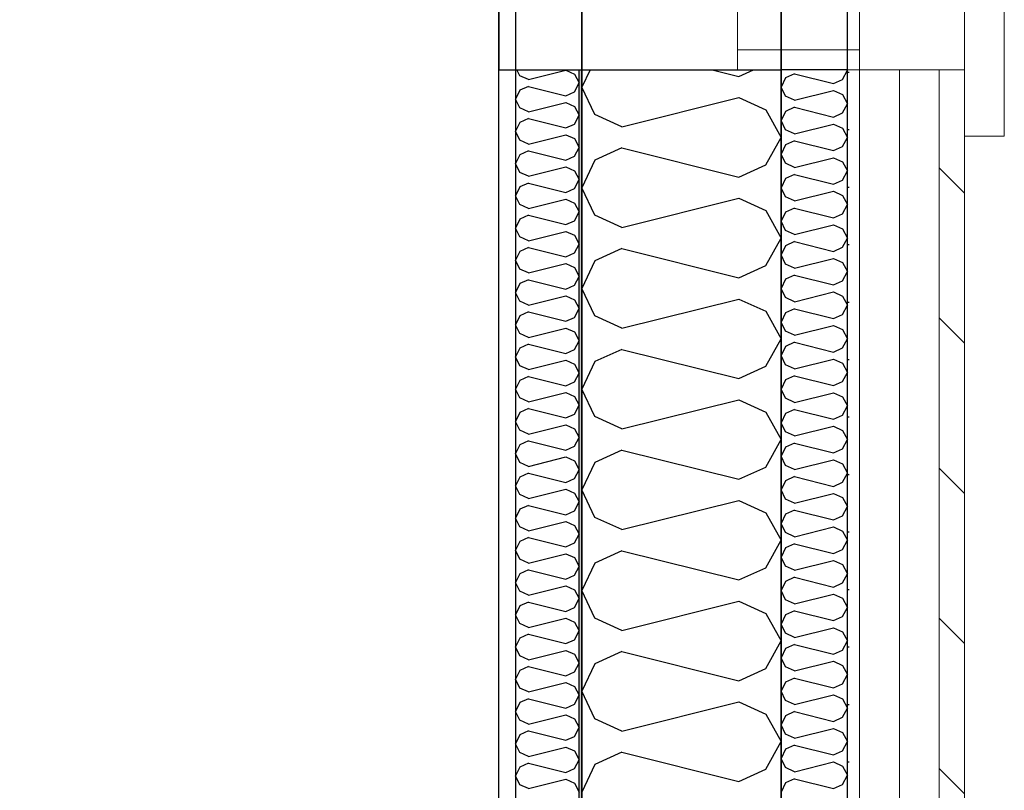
# Model space of a CAD drawing. Header units: millimetres. Extents: x -117798 to 93698, y -182207 to 252400.
# Tile 83 of 222: x -64812 to -64070, y -33082 to -32501. Entities that reach past the tile are written whole.
import ezdxf
from ezdxf.enums import TextEntityAlignment as Align

# ---------------------------------------------------------------- set-up
doc = ezdxf.new("R2010")
doc.units = ezdxf.units.MM
doc.header["$LTSCALE"] = 0.5
doc.header["$MEASUREMENT"] = 0
doc.linetypes.add('PLINE', pattern=[0])
for name, color, linetype in [('232- Ikke-bærende yttervegger', 7, 'Continuous'), ('232- Ikke-bærende yttervegger (Skravur)', 7, 'Continuous'), ('232- Ikke-bærende yttervegger (Skravur)(Nye konstruksjoner)', 7, 'Continuous'), ('232- Ikke-bærende yttervegger(Nye konstruksjoner)', 7, 'Continuous'), ('235- Utvendig kledning og overflate (Skravur)(Nye konstruksjoner)', 7, 'Continuous'), ('244- Vinduer_ dører_ foldevegger(Nye konstruksjoner)', 7, 'Continuous'), ('25-- Dekker(Nye konstruksjoner)', 7, 'Continuous'), ('256- Faste himlinger og overflatebehandling(Nye konstruksjoner)', 7, 'Continuous'), ('261- Primærkonstruksjon (tak)', 7, 'Continuous'), ('262- Taktekking(Nye konstruksjoner)', 7, 'Continuous'), ('862- M___Nettoareal(Nye konstruksjoner)', 7, 'Continuous'), ('862- M___Nettoareal(Polylinje)(Nye konstruksjoner)', 7, 'Continuous'), ('862- M___Nettoareal(Tekst)(Nye konstruksjoner)', 7, 'Continuous')]:
    doc.layers.add(name, color=color, linetype=linetype)
for name, color, linetype, lineweight in [('234- Vinduer_ dører_ porter(Nye konstruksjoner)', 7, 'Continuous', 0), ('235- Utvendig kledning og overflate(Nye konstruksjoner)', 7, 'Continuous', 0), ('236- Innvendig kledning og overflate(Nye konstruksjoner)', 7, 'Continuous', 0)]:
    doc.layers.add(name, color=color, linetype=linetype, lineweight=lineweight)
doc.styles.add('GENERATED_STYLE_1', font='arial.ttf')

# ---------------------------------------------------------------- blocks, each defined once
blk = doc.blocks.new('Åpent ned_A-218_37', base_point=(-65895.92, -34228.21))
at = {"layer": '862- M___Nettoareal(Polylinje)(Nye konstruksjoner)', "linetype": 'PLINE', "flags": 128}
blk.add_lwpolyline([(-67075.66, -28334.43), (-67075.66, -38899.43), (-64450.66, -38899.43), (-64450.66, -28334.43)], close=True, dxfattribs=at)
at = {"layer": '862- M___Nettoareal(Tekst)(Nye konstruksjoner)', "style": 'GENERATED_STYLE_1'}
for tag, height, p in [('DUMMY_862', 150, (-66013.78, -33759.23)), ('ROOM_NAME', 150, (-66013.78, -34702.69)), ('DUMMY_861', 100, (-66170.92, -34331.24)), ('ROOM_NUMBER', 100, (-66170.92, -34720.05)), ('DUMMY_863', 100, (-65778.07, -34697.2))]:
    blk.add_attdef(tag, text='', height=height, rotation=90, dxfattribs=at).set_placement(p, align=Align.TOP_LEFT)
blk = doc.blocks.new('*X179')
at = {"layer": '232- Ikke-bærende yttervegger (Skravur)', "linetype": 'PLINE'}
for p, q in [((-64382, -32539.07), (-64388.16, -32552.08)), ((-64290.2, -32539.07), (-64270.04, -32544.11)), ((-64270.04, -32544.11), (-64258.97, -32539.07)), ((-64378.35, -32572.8), (-64388.16, -32552.08)), ((-64358.03, -32582.05), (-64270.04, -32560.05)), ((-64270.04, -32560.05), (-64249.72, -32569.3)), ((-64358.03, -32582.05), (-64378.35, -32572.8)), ((-64249.72, -32569.3), (-64238.16, -32590.02)), ((-64249.72, -32610.74), (-64238.16, -32590.02)), ((-64358.03, -32597.99), (-64378.35, -32607.24)), ((-64358.03, -32597.99), (-64270.04, -32619.99)), ((-64378.35, -32607.24), (-64388.16, -32627.96)), ((-64270.04, -32619.99), (-64249.72, -32610.74)), ((-64378.35, -32648.68), (-64388.16, -32627.96)), ((-64358.03, -32657.93), (-64270.04, -32635.93)), ((-64270.04, -32635.93), (-64249.72, -32645.18)), ((-64358.03, -32657.93), (-64378.35, -32648.68)), ((-64249.72, -32645.18), (-64238.16, -32665.9)), ((-64249.72, -32686.62), (-64238.16, -32665.9)), ((-64358.03, -32673.87), (-64378.35, -32683.12)), ((-64358.03, -32673.87), (-64270.04, -32695.87)), ((-64378.35, -32683.12), (-64388.16, -32703.84)), ((-64270.04, -32695.87), (-64249.72, -32686.62)), ((-64378.35, -32724.56), (-64388.16, -32703.84)), ((-64358.03, -32733.81), (-64270.04, -32711.81)), ((-64270.04, -32711.81), (-64249.72, -32721.06)), ((-64249.72, -32721.06), (-64238.16, -32741.78)), ((-64358.03, -32733.81), (-64378.35, -32724.56)), ((-64249.72, -32762.5), (-64238.16, -32741.78)), ((-64358.03, -32749.75), (-64378.35, -32759)), ((-64358.03, -32749.75), (-64270.04, -32771.75)), ((-64378.35, -32759), (-64388.16, -32779.72)), ((-64270.04, -32771.75), (-64249.72, -32762.5)), ((-64378.35, -32800.44), (-64388.16, -32779.72)), ((-64358.03, -32809.69), (-64270.04, -32787.69)), ((-64270.04, -32787.69), (-64249.72, -32796.94)), ((-64249.72, -32796.94), (-64238.16, -32817.66)), ((-64358.03, -32809.69), (-64378.35, -32800.44)), ((-64249.72, -32838.38), (-64238.16, -32817.66)), ((-64358.03, -32825.63), (-64378.35, -32834.88)), ((-64358.03, -32825.63), (-64270.04, -32847.63)), ((-64378.35, -32834.88), (-64388.16, -32855.6)), ((-64270.04, -32847.63), (-64249.72, -32838.38)), ((-64378.35, -32876.32), (-64388.16, -32855.6)), ((-64358.03, -32885.57), (-64270.04, -32863.57)), ((-64270.04, -32863.57), (-64249.72, -32872.81)), ((-64358.03, -32885.57), (-64378.35, -32876.32)), ((-64249.72, -32872.81), (-64238.16, -32893.54)), ((-64249.72, -32914.26), (-64238.16, -32893.54)), ((-64358.03, -32901.51), (-64378.35, -32910.75)), ((-64358.03, -32901.51), (-64270.04, -32923.5)), ((-64378.35, -32910.75), (-64388.16, -32931.48)), ((-64270.04, -32923.5), (-64249.72, -32914.26)), ((-64378.35, -32952.2), (-64388.16, -32931.48)), ((-64358.03, -32961.44), (-64270.04, -32939.45)), ((-64270.04, -32939.45), (-64249.72, -32948.69)), ((-64358.03, -32961.44), (-64378.35, -32952.2)), ((-64249.72, -32948.69), (-64238.16, -32969.42)), ((-64249.72, -32990.14), (-64238.16, -32969.42)), ((-64358.03, -32977.39), (-64378.35, -32986.63)), ((-64358.03, -32977.39), (-64270.04, -32999.38)), ((-64378.35, -32986.63), (-64388.16, -33007.35)), ((-64270.04, -32999.38), (-64249.72, -32990.14)), ((-64378.35, -33028.08), (-64388.16, -33007.35)), ((-64358.03, -33037.32), (-64270.04, -33015.33)), ((-64270.04, -33015.33), (-64249.72, -33024.57)), ((-64249.72, -33024.57), (-64238.16, -33045.29)), ((-64358.03, -33037.32), (-64378.35, -33028.08)), ((-64249.72, -33066.02), (-64238.16, -33045.29)), ((-64358.03, -33053.27), (-64378.35, -33062.51)), ((-64358.03, -33053.27), (-64270.04, -33075.26)), ((-64378.35, -33062.51), (-64388.16, -33083.23)), ((-64270.04, -33075.26), (-64249.72, -33066.02))]:
    blk.add_line(p, q, dxfattribs=at)
blk = doc.blocks.new('*X375')
at = {"layer": '232- Ikke-bærende yttervegger (Skravur)(Nye konstruksjoner)', "linetype": 'PLINE'}
for p, q in [((-64435.02, -32543.54), (-64437.13, -32539.07)), ((-64428.52, -32546.49), (-64435.02, -32543.54)), ((-64428.52, -32546.49), (-64400.36, -32539.46)), ((-64400.36, -32539.46), (-64393.86, -32542.41)), ((-64393.86, -32542.41), (-64390.16, -32549.05)), ((-64428.52, -32551.6), (-64435.02, -32554.56)), ((-64428.52, -32551.6), (-64400.36, -32558.64)), ((-64393.86, -32555.68), (-64390.16, -32549.05)), ((-64435.02, -32554.56), (-64438.16, -32561.19)), ((-64400.36, -32558.64), (-64393.86, -32555.68)), ((-64435.02, -32567.82), (-64438.16, -32561.19)), ((-64428.52, -32570.78), (-64400.36, -32563.74)), ((-64400.36, -32563.74), (-64393.86, -32566.7)), ((-64393.86, -32566.7), (-64390.16, -32573.33)), ((-64428.52, -32570.78), (-64435.02, -32567.82)), ((-64393.86, -32579.96), (-64390.16, -32573.33)), ((-64435.02, -32578.84), (-64438.16, -32585.47)), ((-64428.52, -32575.88), (-64435.02, -32578.84)), ((-64428.52, -32575.88), (-64400.36, -32582.92)), ((-64400.36, -32582.92), (-64393.86, -32579.96)), ((-64435.02, -32592.1), (-64438.16, -32585.47)), ((-64428.52, -32595.06), (-64400.36, -32588.02)), ((-64400.36, -32588.02), (-64393.86, -32590.98)), ((-64428.52, -32595.06), (-64435.02, -32592.1)), ((-64393.86, -32590.98), (-64390.16, -32597.61)), ((-64435.02, -32603.12), (-64438.16, -32609.75)), ((-64428.52, -32600.16), (-64435.02, -32603.12)), ((-64428.52, -32600.16), (-64400.36, -32607.2)), ((-64400.36, -32607.2), (-64393.86, -32604.24)), ((-64393.86, -32604.24), (-64390.16, -32597.61)), ((-64435.02, -32616.38), (-64438.16, -32609.75)), ((-64428.52, -32619.34), (-64435.02, -32616.38)), ((-64428.52, -32619.34), (-64400.36, -32612.3)), ((-64400.36, -32612.3), (-64393.86, -32615.26)), ((-64393.86, -32615.26), (-64390.16, -32621.89)), ((-64428.52, -32624.44), (-64435.02, -32627.4)), ((-64428.52, -32624.44), (-64400.36, -32631.48)), ((-64393.86, -32628.52), (-64390.16, -32621.89)), ((-64435.02, -32627.4), (-64438.16, -32634.03)), ((-64435.02, -32640.66), (-64438.16, -32634.03)), ((-64400.36, -32631.48), (-64393.86, -32628.52)), ((-64428.52, -32643.62), (-64435.02, -32640.66)), ((-64428.52, -32643.62), (-64400.36, -32636.58)), ((-64400.36, -32636.58), (-64393.86, -32639.54)), ((-64393.86, -32639.54), (-64390.16, -32646.17)), ((-64428.52, -32648.72), (-64435.02, -32651.68)), ((-64428.52, -32648.72), (-64400.36, -32655.76)), ((-64393.86, -32652.8), (-64390.16, -32646.17)), ((-64435.02, -32651.68), (-64438.16, -32658.31)), ((-64400.36, -32655.76), (-64393.86, -32652.8)), ((-64435.02, -32664.94), (-64438.16, -32658.31)), ((-64428.52, -32667.9), (-64400.36, -32660.86)), ((-64400.36, -32660.86), (-64393.86, -32663.82)), ((-64393.86, -32663.82), (-64390.16, -32670.45)), ((-64428.52, -32667.9), (-64435.02, -32664.94)), ((-64393.86, -32677.08), (-64390.16, -32670.45)), ((-64435.02, -32675.96), (-64438.16, -32682.59)), ((-64428.52, -32673), (-64435.02, -32675.96)), ((-64428.52, -32673), (-64400.36, -32680.04)), ((-64400.36, -32680.04), (-64393.86, -32677.08)), ((-64435.02, -32689.22), (-64438.16, -32682.59)), ((-64428.52, -32692.18), (-64400.36, -32685.14)), ((-64400.36, -32685.14), (-64393.86, -32688.1)), ((-64428.52, -32692.18), (-64435.02, -32689.22)), ((-64393.86, -32688.1), (-64390.16, -32694.73)), ((-64435.02, -32700.24), (-64438.16, -32706.87)), ((-64428.52, -32697.28), (-64435.02, -32700.24)), ((-64428.52, -32697.28), (-64400.36, -32704.32)), ((-64393.86, -32701.36), (-64390.16, -32694.73)), ((-64435.02, -32713.5), (-64438.16, -32706.87)), ((-64400.36, -32704.32), (-64393.86, -32701.36)), ((-64428.52, -32716.46), (-64435.02, -32713.5)), ((-64428.52, -32716.46), (-64400.36, -32709.42)), ((-64400.36, -32709.42), (-64393.86, -32712.38)), ((-64393.86, -32712.38), (-64390.16, -32719.01)), ((-64428.52, -32721.57), (-64435.02, -32724.52)), ((-64428.52, -32721.57), (-64400.36, -32728.6)), ((-64393.86, -32725.65), (-64390.16, -32719.01)), ((-64435.02, -32724.52), (-64438.16, -32731.16)), ((-64400.36, -32728.6), (-64393.86, -32725.65)), ((-64435.02, -32737.79), (-64438.16, -32731.16)), ((-64428.52, -32740.75), (-64435.02, -32737.79)), ((-64428.52, -32740.75), (-64400.36, -32733.71)), ((-64400.36, -32733.71), (-64393.86, -32736.66)), ((-64393.86, -32736.66), (-64390.16, -32743.3)), ((-64393.86, -32749.93), (-64390.16, -32743.3)), ((-64435.02, -32748.81), (-64438.16, -32755.44)), ((-64428.52, -32745.85), (-64435.02, -32748.81)), ((-64428.52, -32745.85), (-64400.36, -32752.89)), ((-64400.36, -32752.89), (-64393.86, -32749.93)), ((-64435.02, -32762.07), (-64438.16, -32755.44)), ((-64428.52, -32765.03), (-64400.36, -32757.99)), ((-64400.36, -32757.99), (-64393.86, -32760.95)), ((-64428.52, -32765.03), (-64435.02, -32762.07)), ((-64393.86, -32760.95), (-64390.16, -32767.58)), ((-64393.86, -32774.21), (-64390.16, -32767.58)), ((-64435.02, -32773.09), (-64438.16, -32779.72)), ((-64428.52, -32770.13), (-64435.02, -32773.09)), ((-64428.52, -32770.13), (-64400.36, -32777.17)), ((-64400.36, -32777.17), (-64393.86, -32774.21)), ((-64435.02, -32786.35), (-64438.16, -32779.72)), ((-64428.52, -32789.31), (-64400.36, -32782.27)), ((-64400.36, -32782.27), (-64393.86, -32785.23)), ((-64428.52, -32789.31), (-64435.02, -32786.35)), ((-64393.86, -32785.23), (-64390.16, -32791.86)), ((-64435.02, -32797.37), (-64438.16, -32804)), ((-64428.52, -32794.41), (-64435.02, -32797.37)), ((-64428.52, -32794.41), (-64400.36, -32801.45)), ((-64393.86, -32798.49), (-64390.16, -32791.86)), ((-64435.02, -32810.63), (-64438.16, -32804)), ((-64400.36, -32801.45), (-64393.86, -32798.49)), ((-64428.52, -32813.59), (-64435.02, -32810.63)), ((-64428.52, -32813.59), (-64400.36, -32806.55)), ((-64400.36, -32806.55), (-64393.86, -32809.51)), ((-64393.86, -32809.51), (-64390.16, -32816.14)), ((-64428.52, -32818.69), (-64435.02, -32821.65)), ((-64428.52, -32818.69), (-64400.36, -32825.73)), ((-64393.86, -32822.77), (-64390.16, -32816.14)), ((-64435.02, -32821.65), (-64438.16, -32828.28)), ((-64400.36, -32825.73), (-64393.86, -32822.77)), ((-64435.02, -32834.91), (-64438.16, -32828.28)), ((-64428.52, -32837.87), (-64400.36, -32830.83)), ((-64400.36, -32830.83), (-64393.86, -32833.79)), ((-64393.86, -32833.79), (-64390.16, -32840.42)), ((-64428.52, -32837.87), (-64435.02, -32834.91)), ((-64393.86, -32847.05), (-64390.16, -32840.42)), ((-64435.02, -32845.93), (-64438.16, -32852.56)), ((-64428.52, -32842.97), (-64435.02, -32845.93)), ((-64428.52, -32842.97), (-64400.36, -32850.01)), ((-64400.36, -32850.01), (-64393.86, -32847.05)), ((-64435.02, -32859.19), (-64438.16, -32852.56)), ((-64428.52, -32862.15), (-64400.36, -32855.11)), ((-64400.36, -32855.11), (-64393.86, -32858.07)), ((-64428.52, -32862.15), (-64435.02, -32859.19)), ((-64393.86, -32858.07), (-64390.16, -32864.7)), ((-64435.02, -32870.21), (-64438.16, -32876.84)), ((-64428.52, -32867.25), (-64435.02, -32870.21)), ((-64428.52, -32867.25), (-64400.36, -32874.29)), ((-64400.36, -32874.29), (-64393.86, -32871.33)), ((-64393.86, -32871.33), (-64390.16, -32864.7)), ((-64435.02, -32883.47), (-64438.16, -32876.84)), ((-64428.52, -32886.43), (-64435.02, -32883.47)), ((-64428.52, -32886.43), (-64400.36, -32879.39)), ((-64400.36, -32879.39), (-64393.86, -32882.35)), ((-64393.86, -32882.35), (-64390.16, -32888.98)), ((-64428.52, -32891.53), (-64435.02, -32894.49)), ((-64428.52, -32891.53), (-64400.36, -32898.57)), ((-64393.86, -32895.61), (-64390.16, -32888.98)), ((-64435.02, -32894.49), (-64438.16, -32901.12)), ((-64435.02, -32907.76), (-64438.16, -32901.12)), ((-64400.36, -32898.57), (-64393.86, -32895.61)), ((-64428.52, -32910.71), (-64435.02, -32907.76)), ((-64428.52, -32910.71), (-64400.36, -32903.67)), ((-64400.36, -32903.67), (-64393.86, -32906.63)), ((-64393.86, -32906.63), (-64390.16, -32913.26)), ((-64428.52, -32915.82), (-64435.02, -32918.77)), ((-64428.52, -32915.82), (-64400.36, -32922.85)), ((-64393.86, -32919.9), (-64390.16, -32913.26)), ((-64435.02, -32918.77), (-64438.16, -32925.41)), ((-64400.36, -32922.85), (-64393.86, -32919.9)), ((-64435.02, -32932.04), (-64438.16, -32925.41)), ((-64428.52, -32935), (-64400.36, -32927.96)), ((-64400.36, -32927.96), (-64393.86, -32930.92)), ((-64428.52, -32935), (-64435.02, -32932.04)), ((-64393.86, -32930.92), (-64390.16, -32937.55)), ((-64393.86, -32944.18), (-64390.16, -32937.55)), ((-64435.02, -32943.06), (-64438.16, -32949.69)), ((-64428.52, -32940.1), (-64435.02, -32943.06)), ((-64428.52, -32940.1), (-64400.36, -32947.14)), ((-64400.36, -32947.14), (-64393.86, -32944.18)), ((-64435.02, -32956.32), (-64438.16, -32949.69)), ((-64428.52, -32959.28), (-64400.36, -32952.24)), ((-64400.36, -32952.24), (-64393.86, -32955.2)), ((-64428.52, -32959.28), (-64435.02, -32956.32)), ((-64393.86, -32955.2), (-64390.16, -32961.83)), ((-64435.02, -32967.34), (-64438.16, -32973.97)), ((-64428.52, -32964.38), (-64435.02, -32967.34)), ((-64428.52, -32964.38), (-64400.36, -32971.42)), ((-64393.86, -32968.46), (-64390.16, -32961.83)), ((-64435.02, -32980.6), (-64438.16, -32973.97)), ((-64400.36, -32971.42), (-64393.86, -32968.46)), ((-64428.52, -32983.56), (-64435.02, -32980.6)), ((-64428.52, -32983.56), (-64400.36, -32976.52)), ((-64400.36, -32976.52), (-64393.86, -32979.48)), ((-64393.86, -32979.48), (-64390.16, -32986.11)), ((-64428.52, -32988.66), (-64435.02, -32991.62)), ((-64428.52, -32988.66), (-64400.36, -32995.7)), ((-64393.86, -32992.74), (-64390.16, -32986.11)), ((-64435.02, -32991.62), (-64438.16, -32998.25)), ((-64400.36, -32995.7), (-64393.86, -32992.74)), ((-64435.02, -33004.88), (-64438.16, -32998.25)), ((-64428.52, -33007.84), (-64435.02, -33004.88)), ((-64428.52, -33007.84), (-64400.36, -33000.8)), ((-64400.36, -33000.8), (-64393.86, -33003.76)), ((-64393.86, -33003.76), (-64390.16, -33010.39)), ((-64393.86, -33017.02), (-64390.16, -33010.39)), ((-64435.02, -33015.9), (-64438.16, -33022.53)), ((-64428.52, -33012.94), (-64435.02, -33015.9)), ((-64428.52, -33012.94), (-64400.36, -33019.98)), ((-64400.36, -33019.98), (-64393.86, -33017.02)), ((-64435.02, -33029.16), (-64438.16, -33022.53)), ((-64428.52, -33032.12), (-64400.36, -33025.08)), ((-64400.36, -33025.08), (-64393.86, -33028.04)), ((-64428.52, -33032.12), (-64435.02, -33029.16)), ((-64393.86, -33028.04), (-64390.16, -33034.67)), ((-64435.02, -33040.18), (-64438.16, -33046.81)), ((-64428.52, -33037.22), (-64435.02, -33040.18)), ((-64428.52, -33037.22), (-64400.36, -33044.26)), ((-64400.36, -33044.26), (-64393.86, -33041.3)), ((-64393.86, -33041.3), (-64390.16, -33034.67)), ((-64435.02, -33053.44), (-64438.16, -33046.81)), ((-64428.52, -33056.4), (-64400.36, -33049.36)), ((-64400.36, -33049.36), (-64393.86, -33052.32)), ((-64428.52, -33056.4), (-64435.02, -33053.44)), ((-64393.86, -33052.32), (-64390.16, -33058.95)), ((-64428.52, -33061.5), (-64435.02, -33064.46)), ((-64428.52, -33061.5), (-64400.36, -33068.54)), ((-64393.86, -33065.58), (-64390.16, -33058.95)), ((-64435.02, -33064.46), (-64438.16, -33071.09)), ((-64435.02, -33077.72), (-64438.16, -33071.09)), ((-64400.36, -33068.54), (-64393.86, -33065.58)), ((-64428.52, -33080.68), (-64435.02, -33077.72)), ((-64428.52, -33080.68), (-64400.36, -33073.64)), ((-64400.36, -33073.64), (-64393.86, -33076.6)), ((-64393.86, -33076.6), (-64390.16, -33083.23))]:
    blk.add_line(p, q, dxfattribs=at)
blk = doc.blocks.new('*X387')
at = {"layer": '235- Utvendig kledning og overflate (Skravur)(Nye konstruksjoner)', "linetype": 'PLINE'}
for p, q in [((-64234.89, -32545.17), (-64238.16, -32552.08)), ((-64228.12, -32542.09), (-64234.89, -32545.17)), ((-64228.12, -32542.09), (-64198.79, -32549.42)), ((-64192.01, -32546.34), (-64188.16, -32539.43)), ((-64188.36, -32539.07), (-64188.16, -32539.43)), ((-64234.89, -32558.99), (-64238.16, -32552.08)), ((-64198.79, -32549.42), (-64192.01, -32546.34)), ((-64228.12, -32562.07), (-64234.89, -32558.99)), ((-64228.12, -32562.07), (-64198.79, -32554.74)), ((-64198.79, -32554.74), (-64192.01, -32557.82)), ((-64192.01, -32557.82), (-64188.16, -32564.73)), ((-64228.12, -32567.38), (-64234.89, -32570.47)), ((-64228.12, -32567.38), (-64198.79, -32574.72)), ((-64192.01, -32571.63), (-64188.16, -32564.73)), ((-64234.89, -32570.47), (-64238.16, -32577.37)), ((-64198.79, -32574.72), (-64192.01, -32571.63)), ((-64234.89, -32584.28), (-64238.16, -32577.37)), ((-64228.12, -32587.36), (-64198.79, -32580.03)), ((-64198.79, -32580.03), (-64192.01, -32583.11)), ((-64228.12, -32587.36), (-64234.89, -32584.28)), ((-64192.01, -32583.11), (-64188.16, -32590.02)), ((-64234.89, -32595.76), (-64238.16, -32602.67)), ((-64228.12, -32592.68), (-64234.89, -32595.76)), ((-64228.12, -32592.68), (-64198.79, -32600.01)), ((-64198.79, -32600.01), (-64192.01, -32596.93)), ((-64192.01, -32596.93), (-64188.16, -32590.02)), ((-64234.89, -32609.57), (-64238.16, -32602.67)), ((-64228.12, -32612.66), (-64234.89, -32609.57)), ((-64228.12, -32612.66), (-64198.79, -32605.32)), ((-64198.79, -32605.32), (-64192.01, -32608.41)), ((-64192.01, -32608.41), (-64188.16, -32615.31)), ((-64228.12, -32617.97), (-64234.89, -32621.05)), ((-64228.12, -32617.97), (-64198.79, -32625.3)), ((-64192.01, -32622.22), (-64188.16, -32615.31)), ((-64234.89, -32621.05), (-64238.16, -32627.96)), ((-64198.79, -32625.3), (-64192.01, -32622.22)), ((-64234.89, -32634.87), (-64238.16, -32627.96)), ((-64228.12, -32637.95), (-64198.79, -32630.62)), ((-64198.79, -32630.62), (-64192.01, -32633.7)), ((-64192.01, -32633.7), (-64188.16, -32640.61)), ((-64228.12, -32637.95), (-64234.89, -32634.87)), ((-64192.01, -32647.51), (-64188.16, -32640.61)), ((-64234.89, -32646.35), (-64238.16, -32653.25)), ((-64228.12, -32643.26), (-64234.89, -32646.35)), ((-64228.12, -32643.26), (-64198.79, -32650.6)), ((-64198.79, -32650.6), (-64192.01, -32647.51)), ((-64234.89, -32660.16), (-64238.16, -32653.25)), ((-64228.12, -32663.24), (-64198.79, -32655.91)), ((-64198.79, -32655.91), (-64192.01, -32658.99)), ((-64228.12, -32663.24), (-64234.89, -32660.16)), ((-64192.01, -32658.99), (-64188.16, -32665.9)), ((-64228.12, -32668.56), (-64234.89, -32671.64)), ((-64228.12, -32668.56), (-64198.79, -32675.89)), ((-64192.01, -32672.81), (-64188.16, -32665.9)), ((-64234.89, -32671.64), (-64238.16, -32678.55)), ((-64234.89, -32685.45), (-64238.16, -32678.55)), ((-64198.79, -32675.89), (-64192.01, -32672.81)), ((-64228.12, -32688.54), (-64234.89, -32685.45)), ((-64228.12, -32688.54), (-64198.79, -32681.2)), ((-64198.79, -32681.2), (-64192.01, -32684.29)), ((-64192.01, -32684.29), (-64188.16, -32691.19)), ((-64192.01, -32698.1), (-64188.16, -32691.19)), ((-64234.89, -32696.93), (-64238.16, -32703.84)), ((-64228.12, -32693.85), (-64234.89, -32696.93)), ((-64228.12, -32693.85), (-64198.79, -32701.18)), ((-64198.79, -32701.18), (-64192.01, -32698.1)), ((-64234.89, -32710.75), (-64238.16, -32703.84)), ((-64228.12, -32713.83), (-64198.79, -32706.5)), ((-64198.79, -32706.5), (-64192.01, -32709.58)), ((-64228.12, -32713.83), (-64234.89, -32710.75)), ((-64192.01, -32709.58), (-64188.16, -32716.49)), ((-64234.89, -32722.22), (-64238.16, -32729.13)), ((-64228.12, -32719.14), (-64234.89, -32722.22)), ((-64228.12, -32719.14), (-64198.79, -32726.47)), ((-64192.01, -32723.39), (-64188.16, -32716.49)), ((-64234.89, -32736.04), (-64238.16, -32729.13)), ((-64198.79, -32726.47), (-64192.01, -32723.39)), ((-64228.12, -32739.12), (-64234.89, -32736.04)), ((-64228.12, -32739.12), (-64198.79, -32731.79)), ((-64198.79, -32731.79), (-64192.01, -32734.87)), ((-64192.01, -32734.87), (-64188.16, -32741.78)), ((-64228.12, -32744.44), (-64234.89, -32747.52)), ((-64228.12, -32744.44), (-64198.79, -32751.77)), ((-64192.01, -32748.69), (-64188.16, -32741.78)), ((-64234.89, -32747.52), (-64238.16, -32754.42)), ((-64198.79, -32751.77), (-64192.01, -32748.69)), ((-64234.89, -32761.33), (-64238.16, -32754.42)), ((-64228.12, -32764.41), (-64198.79, -32757.08)), ((-64198.79, -32757.08), (-64192.01, -32760.16)), ((-64192.01, -32760.16), (-64188.16, -32767.07)), ((-64228.12, -32764.41), (-64234.89, -32761.33)), ((-64192.01, -32773.98), (-64188.16, -32767.07)), ((-64234.89, -32772.81), (-64238.16, -32779.72)), ((-64228.12, -32769.73), (-64234.89, -32772.81)), ((-64228.12, -32769.73), (-64198.79, -32777.06)), ((-64198.79, -32777.06), (-64192.01, -32773.98)), ((-64234.89, -32786.63), (-64238.16, -32779.72)), ((-64228.12, -32789.71), (-64198.79, -32782.37)), ((-64198.79, -32782.37), (-64192.01, -32785.46)), ((-64228.12, -32789.71), (-64234.89, -32786.63)), ((-64192.01, -32785.46), (-64188.16, -32792.36)), ((-64228.12, -32795.02), (-64234.89, -32798.1)), ((-64228.12, -32795.02), (-64198.79, -32802.35)), ((-64192.01, -32799.27), (-64188.16, -32792.36)), ((-64234.89, -32798.1), (-64238.16, -32805.01)), ((-64198.79, -32802.35), (-64192.01, -32799.27)), ((-64234.89, -32811.92), (-64238.16, -32805.01)), ((-64228.12, -32815), (-64234.89, -32811.92)), ((-64228.12, -32815), (-64198.79, -32807.67)), ((-64198.79, -32807.67), (-64192.01, -32810.75)), ((-64192.01, -32810.75), (-64188.16, -32817.66)), ((-64192.01, -32824.56), (-64188.16, -32817.66)), ((-64234.89, -32823.4), (-64238.16, -32830.3)), ((-64228.12, -32820.31), (-64234.89, -32823.4)), ((-64228.12, -32820.31), (-64198.79, -32827.65)), ((-64198.79, -32827.65), (-64192.01, -32824.56)), ((-64234.89, -32837.21), (-64238.16, -32830.3)), ((-64228.12, -32840.29), (-64198.79, -32832.96)), ((-64198.79, -32832.96), (-64192.01, -32836.04)), ((-64228.12, -32840.29), (-64234.89, -32837.21)), ((-64192.01, -32836.04), (-64188.16, -32842.95)), ((-64234.89, -32848.69), (-64238.16, -32855.6)), ((-64228.12, -32845.61), (-64234.89, -32848.69)), ((-64228.12, -32845.61), (-64198.79, -32852.94)), ((-64192.01, -32849.86), (-64188.16, -32842.95)), ((-64234.89, -32862.5), (-64238.16, -32855.6)), ((-64198.79, -32852.94), (-64192.01, -32849.86)), ((-64228.12, -32865.59), (-64234.89, -32862.5)), ((-64228.12, -32865.59), (-64198.79, -32858.25)), ((-64198.79, -32858.25), (-64192.01, -32861.34)), ((-64192.01, -32861.34), (-64188.16, -32868.24)), ((-64228.12, -32870.9), (-64234.89, -32873.98)), ((-64228.12, -32870.9), (-64198.79, -32878.23)), ((-64192.01, -32875.15), (-64188.16, -32868.24)), ((-64234.89, -32873.98), (-64238.16, -32880.89)), ((-64198.79, -32878.23), (-64192.01, -32875.15)), ((-64234.89, -32887.8), (-64238.16, -32880.89)), ((-64228.12, -32890.88), (-64198.79, -32883.55)), ((-64198.79, -32883.55), (-64192.01, -32886.63)), ((-64228.12, -32890.88), (-64234.89, -32887.8)), ((-64192.01, -32886.63), (-64188.16, -32893.54)), ((-64192.01, -32900.44), (-64188.16, -32893.54)), ((-64234.89, -32899.28), (-64238.16, -32906.18)), ((-64228.12, -32896.19), (-64234.89, -32899.28)), ((-64228.12, -32896.19), (-64198.79, -32903.53)), ((-64198.79, -32903.53), (-64192.01, -32900.44)), ((-64234.89, -32913.09), (-64238.16, -32906.18)), ((-64228.12, -32916.17), (-64234.89, -32913.09)), ((-64228.12, -32916.17), (-64198.79, -32908.84)), ((-64198.79, -32908.84), (-64192.01, -32911.92)), ((-64192.01, -32911.92), (-64188.16, -32918.83)), ((-64228.12, -32921.49), (-64234.89, -32924.57)), ((-64228.12, -32921.49), (-64198.79, -32928.82)), ((-64192.01, -32925.74), (-64188.16, -32918.83)), ((-64234.89, -32924.57), (-64238.16, -32931.48)), ((-64198.79, -32928.82), (-64192.01, -32925.74)), ((-64234.89, -32938.38), (-64238.16, -32931.48)), ((-64228.12, -32941.47), (-64198.79, -32934.13)), ((-64198.79, -32934.13), (-64192.01, -32937.22)), ((-64192.01, -32937.22), (-64188.16, -32944.12)), ((-64228.12, -32941.47), (-64234.89, -32938.38)), ((-64192.01, -32951.03), (-64188.16, -32944.12)), ((-64234.89, -32949.86), (-64238.16, -32956.77)), ((-64228.12, -32946.78), (-64234.89, -32949.86)), ((-64228.12, -32946.78), (-64198.79, -32954.11)), ((-64198.79, -32954.11), (-64192.01, -32951.03)), ((-64234.89, -32963.68), (-64238.16, -32956.77)), ((-64228.12, -32966.76), (-64198.79, -32959.43)), ((-64198.79, -32959.43), (-64192.01, -32962.51)), ((-64228.12, -32966.76), (-64234.89, -32963.68)), ((-64192.01, -32962.51), (-64188.16, -32969.42)), ((-64234.89, -32975.15), (-64238.16, -32982.06)), ((-64228.12, -32972.07), (-64234.89, -32975.15)), ((-64228.12, -32972.07), (-64198.79, -32979.4)), ((-64192.01, -32976.32), (-64188.16, -32969.42)), ((-64234.89, -32988.97), (-64238.16, -32982.06)), ((-64198.79, -32979.4), (-64192.01, -32976.32)), ((-64228.12, -32992.05), (-64234.89, -32988.97)), ((-64228.12, -32992.05), (-64198.79, -32984.72)), ((-64198.79, -32984.72), (-64192.01, -32987.8)), ((-64192.01, -32987.8), (-64188.16, -32994.71)), ((-64228.12, -32997.37), (-64234.89, -33000.45)), ((-64228.12, -32997.37), (-64198.79, -33004.7)), ((-64192.01, -33001.62), (-64188.16, -32994.71)), ((-64234.89, -33000.45), (-64238.16, -33007.35)), ((-64198.79, -33004.7), (-64192.01, -33001.62)), ((-64234.89, -33014.26), (-64238.16, -33007.35)), ((-64228.12, -33017.34), (-64198.79, -33010.01)), ((-64198.79, -33010.01), (-64192.01, -33013.09)), ((-64228.12, -33017.34), (-64234.89, -33014.26)), ((-64192.01, -33013.09), (-64188.16, -33020)), ((-64234.89, -33025.74), (-64238.16, -33032.65)), ((-64228.12, -33022.66), (-64234.89, -33025.74)), ((-64228.12, -33022.66), (-64198.79, -33029.99)), ((-64198.79, -33029.99), (-64192.01, -33026.91)), ((-64192.01, -33026.91), (-64188.16, -33020)), ((-64234.89, -33039.55), (-64238.16, -33032.65)), ((-64228.12, -33042.64), (-64234.89, -33039.55)), ((-64228.12, -33042.64), (-64198.79, -33035.3)), ((-64198.79, -33035.3), (-64192.01, -33038.39)), ((-64192.01, -33038.39), (-64188.16, -33045.29)), ((-64228.12, -33047.95), (-64234.89, -33051.03)), ((-64228.12, -33047.95), (-64198.79, -33055.28)), ((-64192.01, -33052.2), (-64188.16, -33045.29)), ((-64234.89, -33051.03), (-64238.16, -33057.94)), ((-64198.79, -33055.28), (-64192.01, -33052.2)), ((-64234.89, -33064.85), (-64238.16, -33057.94)), ((-64228.12, -33067.93), (-64198.79, -33060.6)), ((-64198.79, -33060.6), (-64192.01, -33063.68)), ((-64192.01, -33063.68), (-64188.16, -33070.59)), ((-64228.12, -33067.93), (-64234.89, -33064.85)), ((-64192.01, -33077.49), (-64188.16, -33070.59)), ((-64234.89, -33076.33), (-64238.16, -33083.23)), ((-64228.12, -33073.24), (-64234.89, -33076.33)), ((-64228.12, -33073.24), (-64198.79, -33080.58)), ((-64198.79, -33080.58), (-64192.01, -33077.49))]:
    blk.add_line(p, q, dxfattribs=at)
blk = doc.blocks.new('Vindu[38]')
at = {"layer": '234- Vinduer_ dører_ porter(Nye konstruksjoner)', "linetype": 'PLINE'}
for p, q in [((-64070.16, -31969.07), (-64070.16, -32589.07)), ((-64238.16, -32019.07), (-64238.16, -32539.07)), ((-64100.16, -32019.07), (-64100.16, -32539.07)), ((-64271.16, -32524.07), (-64271.16, -32468.07)), ((-64179.16, -32468.07), (-64179.16, -32524.07)), ((-64271.16, -32539.07), (-64271.16, -32524.07)), ((-64271.16, -32524.07), (-64179.16, -32524.07)), ((-64179.16, -32524.07), (-64179.16, -32539.07)), ((-64070.16, -32589.07), (-64100.16, -32589.07))]:
    blk.add_line(p, q, dxfattribs=at)
at = {"layer": '235- Utvendig kledning og overflate(Nye konstruksjoner)', "linetype": 'PLINE'}
for p, q in [((-64179.16, -32539.07), (-64188.16, -32539.07)), ((-64179.16, -32539.07), (-64188.16, -32539.07)), ((-64149.16, -32539.07), (-64179.16, -32539.07)), ((-64119.16, -32539.07), (-64149.16, -32539.07)), ((-64100.16, -32539.07), (-64119.16, -32539.07)), ((-64100.16, -32539.07), (-64100.16, -32589.07))]:
    blk.add_line(p, q, dxfattribs=at)
at = {"layer": '244- Vinduer_ dører_ foldevegger(Nye konstruksjoner)', "linetype": 'PLINE'}
blk.add_line((-64188.16, -32539.07), (-64238.16, -32539.07), dxfattribs=at)
blk.add_line((-64188.16, -32539.07), (-64238.16, -32539.07), dxfattribs=at)

msp = doc.modelspace()

# ---------------------------------------------------------------- hatches: boundary and pattern name
at = {"layer": '232- Ikke-bærende yttervegger (Skravur)(Nye konstruksjoner)', "linetype": 'Continuous'}
h = msp.add_hatch(dxfattribs=at)
h.set_pattern_fill('Gips', color=256, style=0, pattern_type=2)
h.set_pattern_definition([(90, (0, 0), (-86.60254, 0), [0, -50]), (90, (-43.3, 25), (-86.60254, 0), [0, -50])])
h.paths.add_polyline_path([(-64438.16, -32539.07), (-64450.66, -32539.07), (-64450.66, -34665.04), (-64438.16, -34665.04)])
msp.add_hatch(color=256, dxfattribs=at).paths.add_polyline_path([(-64388.16, -32539.07), (-64390.16, -32539.07), (-64390.16, -34665.04), (-64388.16, -34665.04)])
at = {"layer": '235- Utvendig kledning og overflate (Skravur)(Nye konstruksjoner)', "linetype": 'Continuous'}
h = msp.add_hatch(dxfattribs=at)
h.set_pattern_fill('Prikker_tett', color=256, style=0, pattern_type=2)
h.set_pattern_definition([(0, (0, 0), (0, 43.30127), [0, -25]), (0, (12.5, 21.65), (0, 43.30127), [0, -25])])
h.paths.add_polyline_path([(-64188.16, -34656.93), (-64179.16, -34656.93), (-64179.16, -32539.07), (-64188.16, -32539.07)])
h = msp.add_hatch(dxfattribs=at)
h.set_pattern_fill('Skrålinjer_2', color=256, style=0, pattern_type=2)
h.set_pattern_definition([(135, (0, 0), (56.56854, 56.56854), [80, 0])])
h.paths.add_polyline_path([(-64119.16, -34656.93), (-64100.16, -34656.93), (-64100.16, -32539.07), (-64119.16, -32539.07)])

# ---------------------------------------------------------------- linework, layer by layer
at = {"layer": '232- Ikke-bærende yttervegger', "linetype": 'PLINE', "flags": 128}
for points in [[(-64388.16, -32539.07), (-64388.16, -34665.04)], [(-64238.16, -34665.04), (-64238.16, -32539.07)]]:
    msp.add_lwpolyline(points, dxfattribs=at)
at = {"layer": '232- Ikke-bærende yttervegger(Nye konstruksjoner)', "linetype": 'PLINE'}
msp.add_line((-64390.16, -34665.04), (-64390.16, -32539.07), dxfattribs=at)
at = {"layer": '232- Ikke-bærende yttervegger(Nye konstruksjoner)', "linetype": 'PLINE', "flags": 128}
for points in [[(-64450.66, -32025.12), (-64450.66, -32539.07)], [(-64238.16, -32539.07), (-64238.16, -32025.12)], [(-64450.66, -32539.07), (-64438.16, -32539.07)], [(-64438.16, -32539.07), (-64390.16, -32539.07)], [(-64390.16, -32539.07), (-64388.16, -32539.07)], [(-64388.16, -32539.07), (-64238.16, -32539.07)], [(-64388.16, -34665.04), (-64388.16, -32539.07)]]:
    msp.add_lwpolyline(points, dxfattribs=at)
at = {"layer": '235- Utvendig kledning og overflate(Nye konstruksjoner)', "linetype": 'PLINE'}
for p, q in [((-64188.16, -32539.07), (-64238.16, -32539.07)), ((-64188.16, -34656.93), (-64188.16, -32539.07)), ((-64179.16, -32539.07), (-64188.16, -32539.07)), ((-64179.16, -34656.93), (-64179.16, -32539.07)), ((-64149.16, -32539.07), (-64179.16, -32539.07)), ((-64149.16, -34656.93), (-64149.16, -32539.07)), ((-64119.16, -32539.07), (-64149.16, -32539.07)), ((-64119.16, -34656.93), (-64119.16, -32539.07)), ((-64100.16, -32539.07), (-64119.16, -32539.07)), ((-64100.16, -32539.07), (-64100.16, -32589.07))]:
    msp.add_line(p, q, dxfattribs=at)
at = {"layer": '235- Utvendig kledning og overflate(Nye konstruksjoner)', "linetype": 'PLINE', "flags": 128}
for points in [[(-64238.16, -32539.07), (-64238.16, -34656.93)], [(-64100.16, -34656.93), (-64100.16, -32539.07)]]:
    msp.add_lwpolyline(points, dxfattribs=at)
at = {"layer": '236- Innvendig kledning og overflate(Nye konstruksjoner)', "linetype": 'PLINE'}
msp.add_line((-64438.16, -32539.07), (-64438.16, -34665.04), dxfattribs=at)
at = {"layer": '236- Innvendig kledning og overflate(Nye konstruksjoner)', "linetype": 'PLINE', "flags": 128}
msp.add_lwpolyline([(-64450.66, -32539.07), (-64450.66, -34665.04)], dxfattribs=at)
at = {"layer": '25-- Dekker(Nye konstruksjoner)', "linetype": 'PLINE', "flags": 128}
msp.add_lwpolyline([(-64438.16, -28321.93), (-64438.16, -38911.93)], dxfattribs=at)
at = {"layer": '256- Faste himlinger og overflatebehandling(Nye konstruksjoner)', "linetype": 'PLINE', "flags": 128}
msp.add_lwpolyline([(-64388.16, -31911.93), (-64388.16, -35321.93)], dxfattribs=at)
at = {"layer": '261- Primærkonstruksjon (tak)', "linetype": 'PLINE', "flags": 128}
for points in [[(-64388.16, -39016.93), (-64388.16, -28121.93)], [(-64238.16, -28121.93), (-64238.16, -39111.93)], [(-64388.16, -28216.93), (-64388.16, -39016.93)]]:
    msp.add_lwpolyline(points, dxfattribs=at)
at = {"layer": '262- Taktekking(Nye konstruksjoner)', "linetype": 'PLINE', "flags": 128}
msp.add_lwpolyline([(-64188.16, -39573.67), (-64188.16, -28071.93)], dxfattribs=at)

# ---------------------------------------------------------------- block references
at = {"layer": '232- Ikke-bærende yttervegger'}
msp.add_blockref('*X179', (0, 0), dxfattribs=at)
at = {"layer": '232- Ikke-bærende yttervegger(Nye konstruksjoner)'}
msp.add_blockref('*X375', (0, 0), dxfattribs=at)
at = {"layer": '235- Utvendig kledning og overflate(Nye konstruksjoner)'}
msp.add_blockref('*X387', (0, 0), dxfattribs=at)
at = {"layer": '244- Vinduer_ dører_ foldevegger(Nye konstruksjoner)', "linetype": 'PLINE'}
msp.add_blockref('Vindu[38]', (0, 0), dxfattribs=at)
at = {"layer": '862- M___Nettoareal(Nye konstruksjoner)', "linetype": 'Continuous'}
msp.add_blockref('Åpent ned_A-218_37', (-65895.92, -34228.21), dxfattribs=at)

doc.saveas('drawing.dxf')
